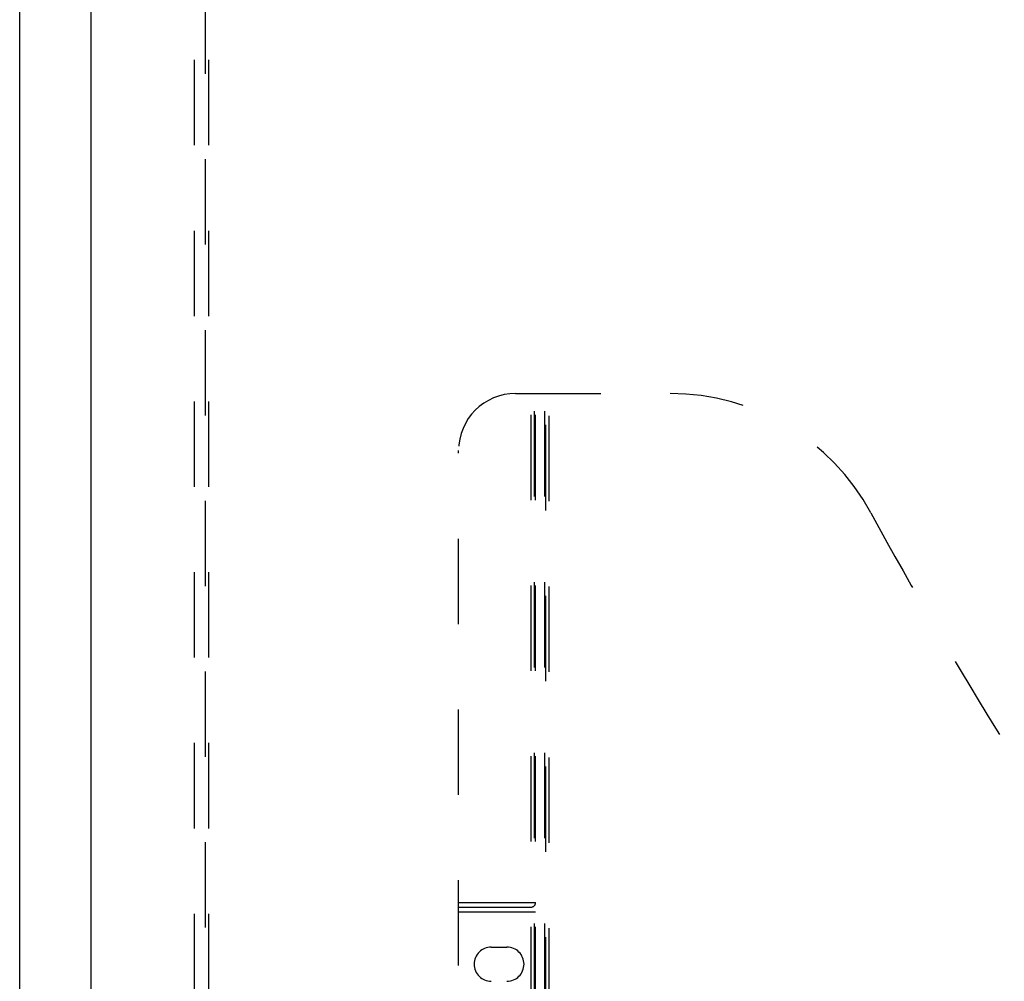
# Model space of a CAD drawing. Header units: inches. Extents: x 0 to 136, y 0 to 88.
# Tile 33 of 60: x 28 to 37, y 33 to 41. Entities that reach past the tile are written whole.
import ezdxf

# ---------------------------------------------------------------- set-up
doc = ezdxf.new("R2010")
doc.units = ezdxf.units.IN
doc.header["$LTSCALE"] = 7.48
doc.header["$MEASUREMENT"] = 0
doc.linetypes.add('HIDDEN', pattern=[0.2, 0.1, -0.1])
doc.layers.get('0').update_dxf_attribs({"linetype": 'CONTINUOUS'})
for name, color, linetype in [('DEFAULT_2', 8, 'HIDDEN'), ('DOOR_ASSEMBLY', 7, 'CONTINUOUS'), ('SUBPANEL', 7, 'CONTINUOUS')]:
    doc.layers.add(name, color=color, linetype=linetype)

msp = doc.modelspace()

# ---------------------------------------------------------------- linework, layer by layer
at = {"color": 3, "linetype": 'Continuous'}
msp.add_line((28.297, 24.8219), (28.297, 63.8257), dxfattribs=at)
at = {"layer": 'DEFAULT_2', "color": 8, "linetype": 'HIDDEN'}
msp.add_line((29.922, 59.5719), (29.922, 25.9219), dxfattribs=at)
at = {"layer": 'DOOR_ASSEMBLY', "color": 3, "linetype": 'Continuous'}
msp.add_line((28.922, 25.0719), (28.922, 60.4219), dxfattribs=at)
at = {"layer": 'DOOR_ASSEMBLY', "color": 8, "linetype": 'HIDDEN'}
for p, q in [((32.642, 38.0719), (33.997, 38.0719)), ((32.777, 28.1619), (32.777, 38.0719)), ((32.807, 28.1919), (32.807, 38.0719)), ((32.817, 28.1619), (32.817, 38.0719)), ((32.897, 28.1919), (32.897, 38.0719)), ((32.907, 28.0719), (32.907, 38.0719)), ((32.937, 28.1519), (32.937, 38.0719)), ((32.142, 28.5719), (32.142, 37.5719)), ((32.142, 33.6119), (32.817, 33.6119)), ((32.142, 33.5719), (32.777, 33.5719)), ((32.142, 33.5319), (32.817, 33.5319)), ((32.4285, 33.2219), (32.5655, 33.2219))]:
    msp.add_line(p, q, dxfattribs=at)
for centre, radius, start, end in [((32.642, 37.5719), 0.5, 90, 180), ((33.997, 36.0719), 2, 28.48127, 90), ((70.3051, 55.7702), 39.3073, 208.48127, 211.87046), ((32.777, 33.6119), 0.04, 270, 360), ((32.4285, 33.0719), 0.15, 90, 270), ((32.5655, 33.0719), 0.15, 270, 90)]:
    msp.add_arc(centre, radius, start, end, dxfattribs=at)
at = {"layer": 'SUBPANEL', "color": 8, "linetype": 'HIDDEN'}
for p, q in [((29.8283, 28.2781), (29.8283, 57.2156)), ((29.9533, 28.2781), (29.9533, 57.2156))]:
    msp.add_line(p, q, dxfattribs=at)

doc.saveas('drawing.dxf')
